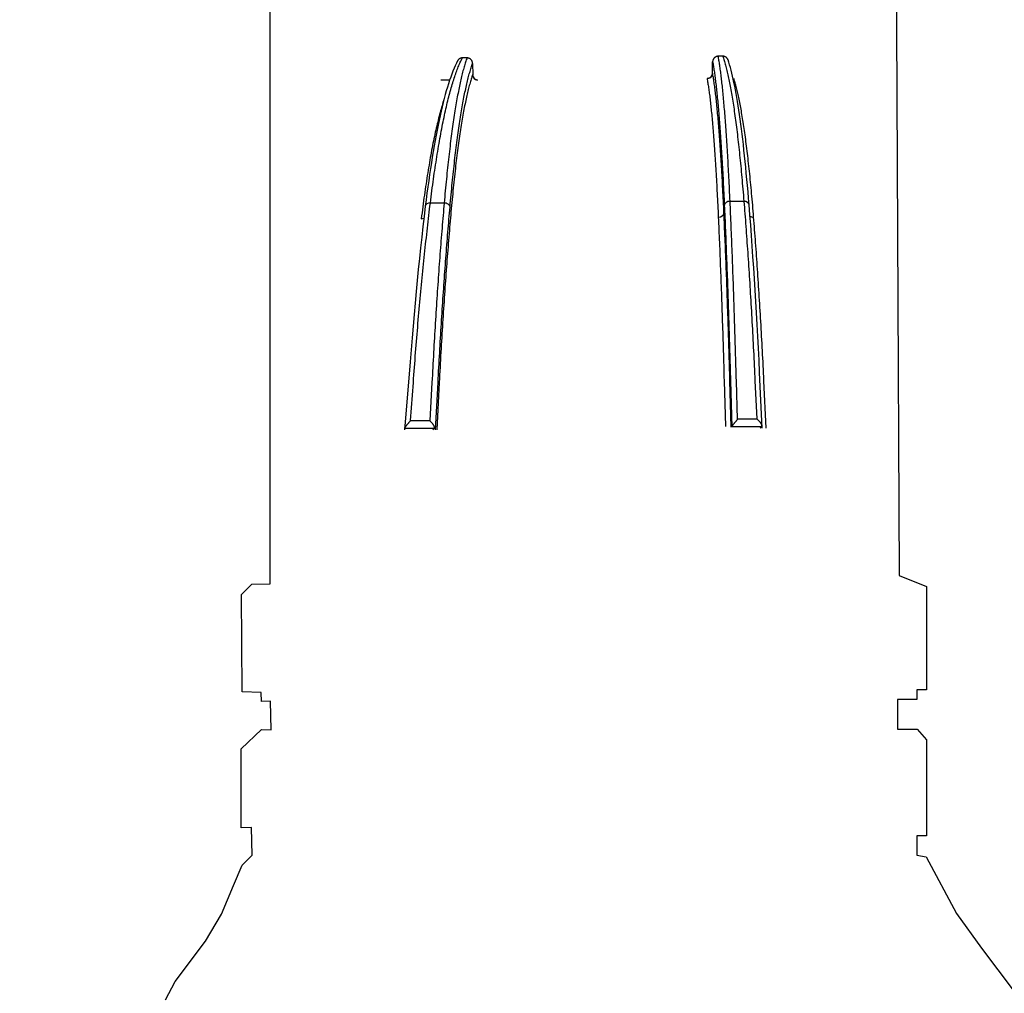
# Paper-space layout '113851LD001' of a CAD drawing. Header units: feet. Extents: x 0 to 34, y 0 to 22.
# Tile 6 of 74: x 6.249 to 6.685, y 3.234 to 3.665. Entities that reach past the tile are written whole.
import ezdxf

# ---------------------------------------------------------------- set-up
doc = ezdxf.new("R2010")
doc.units = ezdxf.units.FT
doc.header["$MEASUREMENT"] = 0
doc.layers.add('LT_P_Text', color=7, linetype='Continuous')
doc.styles.add('Slanted-Normal', font='font31.shx', dxfattribs={"height": 0.14})
doc.dimstyles.new('Dec-0  Slanted', dxfattribs={"dimtxt": 0.14, "dimasz": 0.14, "dimexe": 0.07, "dimexo": 0.07, "dimgap": 0.07, "dimtad": 1, "dimdec": 0, "dimzin": 3, "dimdsep": 46, "dimtxsty": 'Slanted-Normal', "dimblk": 'Dim1', "dimcen": 0, "dimclrd": 95, "dimclre": 95, "dimclrt": 7, "dimaunit": 1, "dimadec": 5, "dimazin": 3, "dimtfac": 1, "dimtdec": 0, "dimtmove": 1, "dimatfit": 0, "dimldrblk": 'Dim1', "dimfxl": 1, "dimtolj": 1, "dimtzin": 0, "dimlwd": -1, "dimlwe": -1, "dimarcsym": 0})

# ---------------------------------------------------------------- blocks, each defined once
blk = doc.blocks.new('Dim1')
h = blk.add_hatch(color=4)
h.dxf.hatch_style = 1
h.paths.add_polyline_path([(0, 0), (-1, -0.2), (-1, 0.2)])
at = {"color": 4}
blk.add_lwpolyline([(0, 0), (-1, -0.2), (-1, 0.2), (0, 0)], dxfattribs=at)
blk = doc.blocks.new('*D886')
at = {"layer": 'Defpoints', "color": 0, "linetype": 'Continuous', "transparency": 16777216}
for p in [(6.36073, 9.49371), (5.74794, 3.02457), (6.14715, 3.02457)]:
    blk.add_point(p, dxfattribs=at)
at = {"layer": 'LT_P_Text', "color": 95, "linetype": 'Continuous', "transparency": 16777216}
for p, q in [((6.29073, 9.49371), (5.67794, 9.49371)), ((5.74794, 9.35371), (5.74794, 3.16457)), ((6.07715, 3.02457), (5.67794, 3.02457))]:
    blk.add_line(p, q, dxfattribs=at)
at = {"layer": 'LT_P_Text', "color": 95, "linetype": 'Continuous', "transparency": 16777216, "xscale": 0.14, "yscale": 0.14, "zscale": 0.14}
for p, rotation in [((5.74794, 9.49371), 90), ((5.74794, 3.02457), 270)]:
    blk.add_blockref('Dim1', p, dxfattribs=dict(at, rotation=rotation))
at = {"layer": 'LT_P_Text', "color": 7, "linetype": 'Continuous', "lineweight": 0, "transparency": 16777216, "insert": (5.59461, 6.25914), "char_height": 0.14, "attachment_point": 5, "rotation": 90, "style": 'Slanted-Normal'}
blk.add_mtext("\\A1;14'", dxfattribs=at)

psp = doc.layouts.new('113851LD001')

# ---------------------------------------------------------------- linework, layer by layer
at = {"layer": 'LT_P_Text', "color": 4}
for p, q in [((6.44713, 3.64784), (6.44506, 3.64784)), ((6.56048, 3.64857), (6.55841, 3.64857)), ((6.4496, 3.64536), (6.44963, 3.64041)), ((6.55592, 3.64114), (6.55594, 3.6461)), ((6.43939, 3.63795), (6.43547, 3.63795)), ((6.43697, 3.58357), (6.43088, 3.58357)), ((6.56978, 3.5843), (6.56367, 3.5843)), ((6.42214, 3.48721), (6.43071, 3.48721)), ((6.56721, 3.48795), (6.57558, 3.48795)), ((6.43254, 3.48369), (6.4194, 3.4837)), ((6.43198, 3.48309), (6.43254, 3.48369)), ((6.5776, 3.48444), (6.56447, 3.48444)), ((6.57705, 3.48383), (6.5776, 3.48444))]:
    psp.add_line(p, q, dxfattribs=at)
at = {"layer": 'LT_P_Text', "flags": 128}
for points in [[(6.31347, 3.2307), (6.31779, 3.23876), (6.3313, 3.25661), (6.33835, 3.26856), (6.3437, 3.28136), (6.34744, 3.29035), (6.35187, 3.29475), (6.35158, 3.30698), (6.34699, 3.30687), (6.34703, 3.34188), (6.3561, 3.35033), (6.3603, 3.35024), (6.36007, 3.36288), (6.35603, 3.36281), (6.35595, 3.36684), (6.34749, 3.36705), (6.34723, 3.41015), (6.35175, 3.41476), (6.35996, 3.41484), (6.36002, 4.41956)], [(6.63371, 4.4204), (6.63858, 3.41855), (6.65075, 3.4138), (6.65071, 3.36798), (6.64647, 3.36798), (6.64647, 3.36368), (6.63779, 3.36368), (6.63779, 3.35051), (6.64662, 3.35051), (6.65076, 3.34575), (6.65073, 3.30335), (6.64641, 3.30335), (6.64641, 3.29479), (6.65062, 3.29403), (6.66393, 3.26891), (6.675, 3.25351), (6.6896, 3.2344)]]:
    psp.add_lwpolyline(points, dxfattribs=at)
at = {"layer": 'LT_P_Text', "color": 4, "flags": 128}
for points in [[(6.43088, 3.58357), (6.43105, 3.58494), (6.43122, 3.58629), (6.43139, 3.58763), (6.43157, 3.58896), (6.43174, 3.59028), (6.43192, 3.59159), (6.43209, 3.59289), (6.43227, 3.59418), (6.43245, 3.59545), (6.43263, 3.59672), (6.43282, 3.59797), (6.433, 3.59922), (6.43319, 3.60045), (6.43337, 3.60167), (6.43356, 3.60287), (6.43375, 3.60407), (6.43394, 3.60525), (6.43413, 3.60642), (6.43432, 3.60758), (6.43452, 3.60873), (6.43471, 3.60986), (6.43491, 3.61098), (6.4351, 3.61209), (6.4353, 3.61318), (6.4355, 3.61427), (6.4357, 3.61533), (6.4359, 3.61639), (6.43611, 3.61743), (6.43631, 3.61846), (6.43651, 3.61947), (6.43672, 3.62047), (6.43692, 3.62146), (6.43713, 3.62243), (6.43734, 3.62339), (6.43755, 3.62434), (6.43776, 3.62527), (6.43797, 3.62619), (6.43818, 3.62709), (6.43839, 3.62798), (6.4386, 3.62885), (6.43882, 3.62971), (6.43903, 3.63055), (6.43925, 3.63139), (6.43946, 3.6322), (6.43968, 3.633), (6.43989, 3.63379), (6.44011, 3.63456), (6.44033, 3.63532), (6.44055, 3.63606), (6.44077, 3.63679), (6.44099, 3.6375), (6.44121, 3.6382), (6.44143, 3.63889), (6.44165, 3.63956), (6.44188, 3.64021), (6.4421, 3.64086), (6.44233, 3.64148), (6.44255, 3.64209), (6.44278, 3.64269), (6.443, 3.64327), (6.44323, 3.64384), (6.44345, 3.64439), (6.44368, 3.64493), (6.44391, 3.64545), (6.44414, 3.64596), (6.44437, 3.64645), (6.4446, 3.64693), (6.44483, 3.64739), (6.44506, 3.64784)], [(6.44713, 3.64784), (6.44696, 3.64739), (6.4468, 3.64693), (6.44663, 3.64645), (6.44647, 3.64596), (6.4463, 3.64545), (6.44614, 3.64493), (6.44598, 3.64439), (6.44582, 3.64384), (6.44565, 3.64327), (6.44549, 3.64269), (6.44533, 3.64209), (6.44517, 3.64148), (6.44501, 3.64086), (6.44485, 3.64021), (6.44469, 3.63956), (6.44453, 3.63889), (6.44437, 3.6382), (6.44421, 3.6375), (6.44405, 3.63679), (6.4439, 3.63606), (6.44374, 3.63532), (6.44358, 3.63456), (6.44343, 3.63379), (6.44327, 3.633), (6.44312, 3.6322), (6.44296, 3.63139), (6.44281, 3.63055), (6.44266, 3.62971), (6.4425, 3.62885), (6.44235, 3.62798), (6.4422, 3.62709), (6.44205, 3.62618), (6.4419, 3.62527), (6.44175, 3.62434), (6.4416, 3.62339), (6.44145, 3.62243), (6.4413, 3.62146), (6.44115, 3.62047), (6.44101, 3.61947), (6.44086, 3.61846), (6.44071, 3.61743), (6.44057, 3.61639), (6.44042, 3.61533), (6.44028, 3.61427), (6.44014, 3.61318), (6.44, 3.61209), (6.43986, 3.61098), (6.43971, 3.60986), (6.43958, 3.60873), (6.43944, 3.60758), (6.4393, 3.60642), (6.43916, 3.60525), (6.43903, 3.60407), (6.43889, 3.60287), (6.43876, 3.60167), (6.43862, 3.60045), (6.43849, 3.59922), (6.43836, 3.59797), (6.43823, 3.59672), (6.4381, 3.59545), (6.43797, 3.59418), (6.43784, 3.59289), (6.43771, 3.59159), (6.43759, 3.59028), (6.43746, 3.58896), (6.43734, 3.58763), (6.43722, 3.58629), (6.43709, 3.58493), (6.43697, 3.58357)], [(6.44506, 3.64784), (6.44495, 3.64784), (6.44484, 3.64783), (6.44473, 3.64782), (6.44462, 3.6478), (6.44451, 3.64778), (6.4444, 3.64775), (6.4443, 3.64772), (6.4442, 3.64768), (6.44409, 3.64764), (6.44399, 3.6476), (6.4439, 3.64755), (6.4438, 3.64749), (6.44371, 3.64743), (6.44362, 3.64737), (6.44353, 3.6473), (6.44345, 3.64723), (6.44337, 3.64716), (6.44329, 3.64708), (6.44322, 3.64699), (6.44315, 3.64691), (6.44309, 3.64682), (6.44303, 3.64673), (6.44297, 3.64664), (6.44292, 3.64654)], [(6.4496, 3.64536), (6.44959, 3.64553), (6.44957, 3.64569), (6.44955, 3.64585), (6.44951, 3.646), (6.44946, 3.64616), (6.4494, 3.64631), (6.44934, 3.64646), (6.44926, 3.6466), (6.44918, 3.64674), (6.44908, 3.64687), (6.44898, 3.64699), (6.44887, 3.64711), (6.44875, 3.64722), (6.44863, 3.64733), (6.4485, 3.64742), (6.44836, 3.64751), (6.44822, 3.64758), (6.44807, 3.64765), (6.44792, 3.64771), (6.44776, 3.64776), (6.44761, 3.64779), (6.44745, 3.64782), (6.44729, 3.64784), (6.44713, 3.64784)], [(6.55841, 3.64857), (6.55825, 3.64857), (6.55808, 3.64855), (6.55793, 3.64853), (6.55777, 3.64849), (6.55761, 3.64844), (6.55746, 3.64839), (6.55731, 3.64832), (6.55717, 3.64824), (6.55704, 3.64816), (6.5569, 3.64806), (6.55678, 3.64796), (6.55666, 3.64785), (6.55655, 3.64773), (6.55645, 3.6476), (6.55635, 3.64747), (6.55627, 3.64734), (6.55619, 3.64719), (6.55613, 3.64705), (6.55607, 3.64689), (6.55602, 3.64674), (6.55599, 3.64658), (6.55596, 3.64642), (6.55594, 3.64626), (6.55594, 3.6461)], [(6.56367, 3.5843), (6.56361, 3.58566), (6.56354, 3.58702), (6.56348, 3.58836), (6.56342, 3.58969), (6.56335, 3.59101), (6.56329, 3.59232), (6.56322, 3.59362), (6.56315, 3.59491), (6.56309, 3.59618), (6.56302, 3.59745), (6.56295, 3.5987), (6.56289, 3.59995), (6.56282, 3.60118), (6.56275, 3.6024), (6.56268, 3.6036), (6.56261, 3.6048), (6.56254, 3.60598), (6.56247, 3.60715), (6.5624, 3.60831), (6.56232, 3.60946), (6.56225, 3.61059), (6.56218, 3.61171), (6.56211, 3.61282), (6.56203, 3.61392), (6.56196, 3.615), (6.56188, 3.61606), (6.56181, 3.61712), (6.56173, 3.61816), (6.56166, 3.61919), (6.56158, 3.6202), (6.56151, 3.6212), (6.56143, 3.62219), (6.56135, 3.62316), (6.56128, 3.62412), (6.5612, 3.62507), (6.56112, 3.626), (6.56104, 3.62692), (6.56096, 3.62782), (6.56089, 3.62871), (6.56081, 3.62958), (6.56073, 3.63044), (6.56065, 3.63129), (6.56057, 3.63212), (6.56049, 3.63293), (6.56041, 3.63373), (6.56033, 3.63452), (6.56025, 3.63529), (6.56017, 3.63605), (6.56008, 3.63679), (6.56, 3.63752), (6.55992, 3.63824), (6.55984, 3.63894), (6.55976, 3.63962), (6.55967, 3.64029), (6.55959, 3.64095), (6.55951, 3.64159), (6.55942, 3.64222), (6.55934, 3.64283), (6.55926, 3.64342), (6.55917, 3.64401), (6.55909, 3.64457), (6.559, 3.64513), (6.55892, 3.64566), (6.55883, 3.64619), (6.55875, 3.64669), (6.55866, 3.64719), (6.55858, 3.64767), (6.55849, 3.64813), (6.55841, 3.64857)], [(6.56279, 3.64692), (6.56274, 3.64704), (6.56269, 3.64716), (6.56264, 3.64727), (6.56258, 3.64738), (6.56251, 3.64749), (6.56244, 3.64759), (6.56236, 3.64769), (6.56228, 3.64778), (6.56219, 3.64787), (6.5621, 3.64796), (6.562, 3.64804), (6.5619, 3.64812), (6.5618, 3.64819), (6.56169, 3.64825), (6.56158, 3.64831), (6.56147, 3.64837), (6.56135, 3.64841), (6.56123, 3.64846), (6.56111, 3.64849), (6.56099, 3.64852), (6.56086, 3.64854), (6.56074, 3.64856), (6.56061, 3.64857), (6.56048, 3.64857)], [(6.56048, 3.64857), (6.56063, 3.64813), (6.56079, 3.64766), (6.56094, 3.64719), (6.56109, 3.64669), (6.56124, 3.64619), (6.56139, 3.64566), (6.56154, 3.64513), (6.56168, 3.64457), (6.56183, 3.64401), (6.56198, 3.64342), (6.56213, 3.64283), (6.56228, 3.64221), (6.56242, 3.64159), (6.56257, 3.64095), (6.56272, 3.64029), (6.56286, 3.63962), (6.56301, 3.63893), (6.56315, 3.63823), (6.5633, 3.63752), (6.56344, 3.63679), (6.56359, 3.63605), (6.56373, 3.63529), (6.56387, 3.63452), (6.56402, 3.63373), (6.56416, 3.63293), (6.5643, 3.63212), (6.56444, 3.63128), (6.56458, 3.63044), (6.56472, 3.62958), (6.56486, 3.62871), (6.565, 3.62782), (6.56514, 3.62691), (6.56528, 3.626), (6.56541, 3.62507), (6.56555, 3.62412), (6.56569, 3.62316), (6.56582, 3.62219), (6.56596, 3.6212), (6.56609, 3.6202), (6.56623, 3.61919), (6.56636, 3.61816), (6.56649, 3.61712), (6.56662, 3.61606), (6.56675, 3.61499), (6.56689, 3.61391), (6.56702, 3.61282), (6.56714, 3.61171), (6.56727, 3.61059), (6.5674, 3.60946), (6.56753, 3.60831), (6.56765, 3.60715), (6.56778, 3.60598), (6.5679, 3.6048), (6.56803, 3.6036), (6.56815, 3.60239), (6.56827, 3.60118), (6.56839, 3.59994), (6.56851, 3.5987), (6.56863, 3.59745), (6.56875, 3.59618), (6.56887, 3.5949), (6.56899, 3.59362), (6.5691, 3.59232), (6.56922, 3.59101), (6.56933, 3.58969), (6.56945, 3.58836), (6.56956, 3.58701), (6.56967, 3.58566), (6.56978, 3.5843)], [(6.44292, 3.64654), (6.44239, 3.6455), (6.44187, 3.64439), (6.44136, 3.64323), (6.44086, 3.64199), (6.44036, 3.6407), (6.43987, 3.63933), (6.43938, 3.63791), (6.43889, 3.63642), (6.43841, 3.63487), (6.43794, 3.63326), (6.43747, 3.63158), (6.437, 3.62983), (6.43653, 3.62802), (6.43607, 3.62614), (6.43562, 3.6242), (6.43517, 3.6222), (6.43472, 3.62013), (6.43428, 3.618), (6.43384, 3.61581), (6.4334, 3.61355), (6.43298, 3.61124), (6.43255, 3.60887), (6.43214, 3.60643), (6.43172, 3.60395), (6.43132, 3.6014), (6.43092, 3.5988), (6.43052, 3.59615), (6.43013, 3.59344), (6.42975, 3.59069), (6.42937, 3.58788), (6.429, 3.58503), (6.42864, 3.58213)], [(6.43958, 3.58183), (6.4397, 3.58319), (6.43983, 3.58455), (6.43995, 3.58589), (6.44007, 3.58722), (6.4402, 3.58854), (6.44033, 3.58986), (6.44045, 3.59116), (6.44058, 3.59245), (6.44071, 3.59372), (6.44084, 3.59499), (6.44097, 3.59624), (6.4411, 3.59749), (6.44124, 3.59872), (6.44137, 3.59994), (6.4415, 3.60115), (6.44164, 3.60234), (6.44178, 3.60352), (6.44191, 3.6047), (6.44205, 3.60585), (6.44219, 3.607), (6.44233, 3.60813), (6.44247, 3.60925), (6.44261, 3.61036), (6.44276, 3.61145), (6.4429, 3.61253), (6.44304, 3.61359), (6.44319, 3.61465), (6.44333, 3.61568), (6.44348, 3.61671), (6.44363, 3.61772), (6.44377, 3.61872), (6.44392, 3.6197), (6.44407, 3.62067), (6.44422, 3.62163), (6.44437, 3.62257), (6.44452, 3.62349), (6.44467, 3.62441), (6.44482, 3.6253), (6.44497, 3.62619), (6.44513, 3.62706), (6.44528, 3.62791), (6.44543, 3.62875), (6.44559, 3.62957), (6.44574, 3.63038), (6.4459, 3.63118), (6.44605, 3.63196), (6.44621, 3.63272), (6.44637, 3.63347), (6.44653, 3.63421), (6.44668, 3.63493), (6.44684, 3.63564), (6.447, 3.63633), (6.44716, 3.63701), (6.44732, 3.63767), (6.44748, 3.63832), (6.44764, 3.63895), (6.4478, 3.63957), (6.44796, 3.64017), (6.44812, 3.64076), (6.44829, 3.64133), (6.44845, 3.64189), (6.44861, 3.64243), (6.44877, 3.64296), (6.44894, 3.64347), (6.4491, 3.64397), (6.44927, 3.64445), (6.44943, 3.64491), (6.4496, 3.64536)], [(6.55594, 3.6461), (6.55602, 3.64565), (6.55611, 3.64518), (6.55619, 3.6447), (6.55628, 3.6442), (6.55636, 3.64369), (6.55645, 3.64316), (6.55653, 3.64262), (6.55662, 3.64206), (6.5567, 3.64149), (6.55678, 3.6409), (6.55687, 3.6403), (6.55695, 3.63968), (6.55704, 3.63905), (6.55712, 3.6384), (6.5572, 3.63774), (6.55728, 3.63706), (6.55737, 3.63637), (6.55745, 3.63566), (6.55753, 3.63494), (6.55761, 3.63421), (6.55769, 3.63346), (6.55777, 3.63269), (6.55785, 3.63191), (6.55794, 3.63112), (6.55802, 3.63031), (6.5581, 3.62948), (6.55818, 3.62864), (6.55825, 3.62779), (6.55833, 3.62692), (6.55841, 3.62604), (6.55849, 3.62514), (6.55857, 3.62423), (6.55865, 3.6233), (6.55873, 3.62236), (6.5588, 3.6214), (6.55888, 3.62043), (6.55896, 3.61945), (6.55903, 3.61845), (6.55911, 3.61744), (6.55918, 3.61642), (6.55926, 3.61538), (6.55933, 3.61433), (6.55941, 3.61326), (6.55948, 3.61218), (6.55956, 3.61109), (6.55963, 3.60998), (6.5597, 3.60886), (6.55977, 3.60773), (6.55985, 3.60658), (6.55992, 3.60543), (6.55999, 3.60426), (6.56006, 3.60307), (6.56013, 3.60188), (6.5602, 3.60067), (6.56027, 3.59945), (6.56034, 3.59822), (6.56041, 3.59698), (6.56047, 3.59572), (6.56054, 3.59445), (6.56061, 3.59318), (6.56067, 3.59189), (6.56074, 3.59059), (6.5608, 3.58928), (6.56087, 3.58795), (6.56093, 3.58662), (6.561, 3.58528), (6.56106, 3.58392), (6.56112, 3.58256)], [(6.5721, 3.58275), (6.57187, 3.58565), (6.57162, 3.5885), (6.57138, 3.5913), (6.57113, 3.59405), (6.57087, 3.59675), (6.57062, 3.5994), (6.57035, 3.60199), (6.57009, 3.60453), (6.56982, 3.60702), (6.56955, 3.60944), (6.56927, 3.61181), (6.56899, 3.61412), (6.56871, 3.61637), (6.56842, 3.61855), (6.56813, 3.62068), (6.56784, 3.62274), (6.56754, 3.62474), (6.56724, 3.62667), (6.56694, 3.62854), (6.56664, 3.63034), (6.56633, 3.63208), (6.56603, 3.63375), (6.56572, 3.63536), (6.5654, 3.6369), (6.56509, 3.63837), (6.56477, 3.63979), (6.56445, 3.64114), (6.56412, 3.64242), (6.56379, 3.64365), (6.56346, 3.6448), (6.56313, 3.64589), (6.56279, 3.64692)], [(6.4496, 3.64034), (6.44944, 3.63988), (6.44927, 3.6394), (6.44911, 3.63891), (6.44895, 3.6384), (6.44878, 3.63788), (6.44862, 3.63734), (6.44846, 3.63679), (6.44829, 3.63622), (6.44813, 3.63564), (6.44797, 3.63504), (6.44781, 3.63442), (6.44765, 3.63379), (6.44749, 3.63314), (6.44733, 3.63248), (6.44717, 3.63181), (6.44701, 3.63112), (6.44685, 3.63041), (6.44669, 3.62969), (6.44653, 3.62895), (6.44638, 3.6282), (6.44622, 3.62744), (6.44607, 3.62665), (6.44591, 3.62586), (6.44575, 3.62505), (6.4456, 3.62422), (6.44545, 3.62338), (6.44529, 3.62252), (6.44514, 3.62165), (6.44499, 3.62076), (6.44484, 3.61986), (6.44469, 3.61895), (6.44453, 3.61801), (6.44438, 3.61707), (6.44424, 3.61611), (6.44409, 3.61513), (6.44394, 3.61414), (6.44379, 3.61314), (6.44365, 3.61212), (6.4435, 3.61109), (6.44335, 3.61005), (6.44321, 3.60899), (6.44307, 3.60791), (6.44292, 3.60683), (6.44278, 3.60573), (6.44264, 3.60461), (6.4425, 3.60348), (6.44236, 3.60234), (6.44222, 3.60119), (6.44208, 3.60002), (6.44195, 3.59884), (6.44181, 3.59765), (6.44167, 3.59645), (6.44154, 3.59523), (6.44141, 3.594), (6.44127, 3.59276), (6.44114, 3.5915), (6.44101, 3.59024), (6.44088, 3.58896), (6.44076, 3.58767), (6.44063, 3.58637), (6.4405, 3.58506), (6.44038, 3.58374), (6.44025, 3.58241), (6.44013, 3.58106), (6.44001, 3.57971), (6.43988, 3.57834)], [(6.44963, 3.64041), (6.44963, 3.6404), (6.44963, 3.6404), (6.44963, 3.6404), (6.44963, 3.6404), (6.44963, 3.64039), (6.44963, 3.64039), (6.44962, 3.64039), (6.44962, 3.64039), (6.44962, 3.64038), (6.44962, 3.64038), (6.44962, 3.64038), (6.44962, 3.64037), (6.44962, 3.64037), (6.44962, 3.64037), (6.44961, 3.64037), (6.44961, 3.64036), (6.44961, 3.64036), (6.44961, 3.64036), (6.44961, 3.64035), (6.44961, 3.64035), (6.44961, 3.64035), (6.44961, 3.64034), (6.4496, 3.64034), (6.4496, 3.64034)], [(6.45173, 3.63797), (6.45159, 3.638), (6.45145, 3.63804), (6.45131, 3.63808), (6.45117, 3.63813), (6.45104, 3.63819), (6.45091, 3.63826), (6.45078, 3.63833), (6.45066, 3.63841), (6.45055, 3.6385), (6.45044, 3.63859), (6.45033, 3.6387), (6.45024, 3.6388), (6.45014, 3.63892), (6.45006, 3.63904), (6.44998, 3.63916), (6.44991, 3.63929), (6.44985, 3.63942), (6.44979, 3.63955), (6.44974, 3.63969), (6.44971, 3.63983), (6.44967, 3.63997), (6.44965, 3.64012), (6.44964, 3.64026), (6.44963, 3.64041)], [(6.55382, 3.63871), (6.5538, 3.63871), (6.55379, 3.63871), (6.55377, 3.6387), (6.55376, 3.6387), (6.55374, 3.6387), (6.55373, 3.6387), (6.55371, 3.6387), (6.5537, 3.6387), (6.55368, 3.63869), (6.55367, 3.63869), (6.55365, 3.63869), (6.55364, 3.63869), (6.55362, 3.63869), (6.55361, 3.63869), (6.55359, 3.63869), (6.55358, 3.63869), (6.55356, 3.63869), (6.55355, 3.63869), (6.55353, 3.63868), (6.55352, 3.63868), (6.5535, 3.63868), (6.55349, 3.63868), (6.55347, 3.63868), (6.55346, 3.63868)], [(6.55346, 3.63868), (6.55354, 3.63823), (6.55363, 3.63776), (6.55371, 3.63727), (6.5538, 3.63677), (6.55388, 3.63625), (6.55396, 3.63572), (6.55405, 3.63517), (6.55413, 3.63461), (6.55421, 3.63403), (6.5543, 3.63344), (6.55438, 3.63283), (6.55446, 3.6322), (6.55455, 3.63156), (6.55463, 3.63091), (6.55471, 3.63024), (6.55479, 3.62956), (6.55487, 3.62886), (6.55495, 3.62815), (6.55504, 3.62742), (6.55512, 3.62667), (6.5552, 3.62592), (6.55528, 3.62514), (6.55536, 3.62435), (6.55544, 3.62355), (6.55552, 3.62273), (6.55559, 3.6219), (6.55567, 3.62105), (6.55575, 3.62019), (6.55583, 3.61931), (6.55591, 3.61842), (6.55599, 3.61751), (6.55606, 3.61659), (6.55614, 3.61566), (6.55622, 3.6147), (6.55629, 3.61374), (6.55637, 3.61276), (6.55644, 3.61177), (6.55652, 3.61076), (6.55659, 3.60974), (6.55667, 3.60871), (6.55674, 3.60766), (6.55682, 3.6066), (6.55689, 3.60552), (6.55696, 3.60443), (6.55703, 3.60333), (6.55711, 3.60221), (6.55718, 3.60108), (6.55725, 3.59994), (6.55732, 3.59879), (6.55739, 3.59762), (6.55746, 3.59644), (6.55753, 3.59525), (6.5576, 3.59404), (6.55767, 3.59283), (6.55773, 3.5916), (6.5578, 3.59036), (6.55787, 3.5891), (6.55793, 3.58784), (6.558, 3.58656), (6.55806, 3.58528), (6.55813, 3.58398), (6.55819, 3.58267), (6.55826, 3.58135), (6.55832, 3.58002), (6.55838, 3.57868), (6.55844, 3.57733)], [(6.55592, 3.64114), (6.55591, 3.641), (6.5559, 3.64085), (6.55587, 3.64071), (6.55584, 3.64057), (6.55581, 3.64043), (6.55576, 3.64029), (6.5557, 3.64015), (6.55564, 3.64002), (6.55557, 3.6399), (6.55549, 3.63977), (6.55541, 3.63965), (6.55532, 3.63954), (6.55522, 3.63943), (6.55511, 3.63933), (6.555, 3.63924), (6.55489, 3.63915), (6.55477, 3.63907), (6.55464, 3.63899), (6.55451, 3.63892), (6.55438, 3.63887), (6.55424, 3.63881), (6.5541, 3.63877), (6.55396, 3.63874), (6.55382, 3.63871)], [(6.55593, 3.64107), (6.55593, 3.64108), (6.55593, 3.64108), (6.55593, 3.64108), (6.55593, 3.64109), (6.55593, 3.64109), (6.55593, 3.64109), (6.55593, 3.64109), (6.55593, 3.6411), (6.55592, 3.6411), (6.55592, 3.6411), (6.55592, 3.64111), (6.55592, 3.64111), (6.55592, 3.64111), (6.55592, 3.64112), (6.55592, 3.64112), (6.55592, 3.64112), (6.55592, 3.64112), (6.55592, 3.64113), (6.55592, 3.64113), (6.55592, 3.64113), (6.55592, 3.64113), (6.55592, 3.64114), (6.55592, 3.64114), (6.55592, 3.64114)], [(6.56096, 3.57907), (6.5609, 3.58044), (6.56084, 3.58179), (6.56077, 3.58314), (6.56071, 3.58447), (6.56065, 3.58579), (6.56058, 3.5871), (6.56051, 3.5884), (6.56045, 3.58969), (6.56038, 3.59097), (6.56031, 3.59224), (6.56025, 3.59349), (6.56018, 3.59473), (6.56011, 3.59596), (6.56004, 3.59718), (6.55997, 3.59838), (6.5599, 3.59958), (6.55983, 3.60076), (6.55976, 3.60192), (6.55969, 3.60308), (6.55961, 3.60422), (6.55954, 3.60534), (6.55947, 3.60646), (6.55939, 3.60756), (6.55932, 3.60865), (6.55925, 3.60972), (6.55917, 3.61078), (6.5591, 3.61183), (6.55902, 3.61286), (6.55894, 3.61387), (6.55887, 3.61488), (6.55879, 3.61587), (6.55871, 3.61684), (6.55864, 3.6178), (6.55856, 3.61875), (6.55848, 3.61968), (6.5584, 3.6206), (6.55832, 3.6215), (6.55825, 3.62238), (6.55817, 3.62326), (6.55809, 3.62411), (6.55801, 3.62495), (6.55793, 3.62578), (6.55785, 3.62659), (6.55777, 3.62739), (6.55769, 3.62817), (6.5576, 3.62894), (6.55752, 3.62969), (6.55744, 3.63042), (6.55736, 3.63114), (6.55728, 3.63185), (6.55719, 3.63254), (6.55711, 3.63322), (6.55703, 3.63388), (6.55695, 3.63452), (6.55686, 3.63515), (6.55678, 3.63577), (6.55669, 3.63637), (6.55661, 3.63695), (6.55653, 3.63752), (6.55644, 3.63808), (6.55636, 3.63862), (6.55627, 3.63914), (6.55619, 3.63964), (6.5561, 3.64014), (6.55602, 3.64061), (6.55593, 3.64107)], [(6.57412, 3.57733), (6.57401, 3.57868), (6.5739, 3.58002), (6.57379, 3.58135), (6.57368, 3.58267), (6.57356, 3.58398), (6.57345, 3.58527), (6.57333, 3.58656), (6.57322, 3.58784), (6.5731, 3.5891), (6.57298, 3.59035), (6.57286, 3.59159), (6.57274, 3.59282), (6.57262, 3.59404), (6.5725, 3.59524), (6.57238, 3.59643), (6.57225, 3.59761), (6.57213, 3.59878), (6.57201, 3.59994), (6.57188, 3.60108), (6.57175, 3.60221), (6.57163, 3.60332), (6.5715, 3.60443), (6.57137, 3.60552), (6.57124, 3.60659), (6.57111, 3.60765), (6.57098, 3.6087), (6.57085, 3.60974), (6.57072, 3.61076), (6.57058, 3.61176), (6.57045, 3.61276), (6.57032, 3.61374), (6.57018, 3.6147), (6.57004, 3.61565), (6.56991, 3.61659), (6.56977, 3.61751), (6.56964, 3.61842), (6.5695, 3.61931), (6.56936, 3.62019), (6.56922, 3.62105), (6.56908, 3.6219), (6.56894, 3.62273), (6.5688, 3.62355), (6.56866, 3.62435), (6.56852, 3.62514), (6.56838, 3.62591), (6.56824, 3.62667), (6.56809, 3.62741), (6.56795, 3.62814), (6.56781, 3.62885), (6.56766, 3.62955), (6.56752, 3.63024), (6.56738, 3.63091), (6.56723, 3.63156), (6.56708, 3.6322), (6.56694, 3.63282), (6.56679, 3.63343), (6.56665, 3.63403), (6.5665, 3.6346), (6.56635, 3.63517), (6.5662, 3.63572), (6.56605, 3.63625), (6.56591, 3.63677), (6.56576, 3.63727), (6.56561, 3.63775), (6.56546, 3.63823), (6.56531, 3.63868)], [(6.43691, 3.6295), (6.43669, 3.62882), (6.43647, 3.62812), (6.43626, 3.62741), (6.43604, 3.62668), (6.43582, 3.62594), (6.43561, 3.62518), (6.43539, 3.62441), (6.43518, 3.62362), (6.43496, 3.62282), (6.43475, 3.622), (6.43453, 3.62116), (6.43432, 3.62032), (6.43411, 3.61945), (6.4339, 3.61858), (6.43369, 3.61768), (6.43348, 3.61678), (6.43327, 3.61586), (6.43307, 3.61492), (6.43286, 3.61397), (6.43266, 3.61301), (6.43245, 3.61203), (6.43225, 3.61103), (6.43204, 3.61003), (6.43184, 3.60901), (6.43164, 3.60797), (6.43144, 3.60692), (6.43124, 3.60586), (6.43105, 3.60479), (6.43085, 3.6037), (6.43066, 3.60259), (6.43046, 3.60148), (6.43027, 3.60035), (6.43008, 3.59921), (6.42989, 3.59805), (6.4297, 3.59689), (6.42951, 3.59571), (6.42932, 3.59452), (6.42914, 3.59331), (6.42895, 3.59209), (6.42877, 3.59087), (6.42859, 3.58963), (6.42841, 3.58837), (6.42823, 3.58711), (6.42805, 3.58583), (6.42787, 3.58455), (6.4277, 3.58325), (6.42753, 3.58194), (6.42735, 3.58062), (6.42718, 3.57929), (6.42701, 3.57795), (6.42685, 3.5766)], [(6.42864, 3.58213), (6.4281, 3.57766), (6.42757, 3.57311), (6.42704, 3.56848), (6.42653, 3.56379), (6.42602, 3.55902), (6.42552, 3.55418), (6.42503, 3.54928), (6.42455, 3.54431), (6.42409, 3.53927), (6.42363, 3.53418), (6.42318, 3.52902), (6.42274, 3.52381), (6.42231, 3.51854), (6.4219, 3.51321), (6.42149, 3.50784), (6.4194, 3.4831)], [(6.42214, 3.4872), (6.42334, 3.50409), (6.42346, 3.50576), (6.42359, 3.50742), (6.42371, 3.50908), (6.42383, 3.51074), (6.42396, 3.51239), (6.42408, 3.51404), (6.42421, 3.51568), (6.42434, 3.51731), (6.42447, 3.51894), (6.4246, 3.52057), (6.42473, 3.52219), (6.42486, 3.52381), (6.42499, 3.52542), (6.42512, 3.52702), (6.42526, 3.52862), (6.42539, 3.53022), (6.42553, 3.53181), (6.42567, 3.53339), (6.42581, 3.53497), (6.42595, 3.53654), (6.42609, 3.53811), (6.42623, 3.53967), (6.42637, 3.54123), (6.42651, 3.54278), (6.42666, 3.54432), (6.4268, 3.54586), (6.42695, 3.54739), (6.4271, 3.54892), (6.42724, 3.55044), (6.42739, 3.55195), (6.42754, 3.55346), (6.42769, 3.55496), (6.42784, 3.55645), (6.428, 3.55794), (6.42815, 3.55942), (6.4283, 3.5609), (6.42846, 3.56237), (6.42862, 3.56383), (6.42877, 3.56528), (6.42893, 3.56673), (6.42909, 3.56817), (6.42925, 3.56961), (6.42941, 3.57104), (6.42957, 3.57246), (6.42973, 3.57387), (6.42989, 3.57528), (6.43005, 3.57668), (6.43022, 3.57807), (6.43038, 3.57946), (6.43055, 3.58084), (6.43071, 3.58221), (6.43088, 3.58357)], [(6.43697, 3.58357), (6.43685, 3.58221), (6.43673, 3.58084), (6.43662, 3.57946), (6.4365, 3.57807), (6.43638, 3.57668), (6.43626, 3.57528), (6.43615, 3.57387), (6.43603, 3.57246), (6.43592, 3.57104), (6.4358, 3.56961), (6.43569, 3.56817), (6.43557, 3.56673), (6.43546, 3.56528), (6.43535, 3.56383), (6.43524, 3.56236), (6.43513, 3.5609), (6.43502, 3.55942), (6.43491, 3.55794), (6.4348, 3.55645), (6.43469, 3.55496), (6.43458, 3.55346), (6.43447, 3.55195), (6.43437, 3.55044), (6.43426, 3.54892), (6.43416, 3.54739), (6.43405, 3.54586), (6.43395, 3.54432), (6.43385, 3.54278), (6.43374, 3.54123), (6.43364, 3.53967), (6.43354, 3.53811), (6.43344, 3.53654), (6.43334, 3.53497), (6.43324, 3.53339), (6.43314, 3.53181), (6.43304, 3.53022), (6.43295, 3.52862), (6.43285, 3.52702), (6.43275, 3.52542), (6.43266, 3.52381), (6.43256, 3.52219), (6.43247, 3.52057), (6.43238, 3.51894), (6.43229, 3.51731), (6.43219, 3.51568), (6.4321, 3.51404), (6.43201, 3.51239), (6.43192, 3.51074), (6.43184, 3.50908), (6.43175, 3.50742), (6.43166, 3.50576), (6.43158, 3.50409), (6.43071, 3.48719)], [(6.4332, 3.4831), (6.43428, 3.50409), (6.43437, 3.50575), (6.43446, 3.50741), (6.43455, 3.50906), (6.43464, 3.51071), (6.43473, 3.51236), (6.43482, 3.514), (6.43491, 3.51563), (6.435, 3.51726), (6.43509, 3.51889), (6.43519, 3.52051), (6.43528, 3.52212), (6.43537, 3.52373), (6.43547, 3.52533), (6.43557, 3.52693), (6.43566, 3.52853), (6.43576, 3.53012), (6.43586, 3.5317), (6.43596, 3.53328), (6.43606, 3.53485), (6.43616, 3.53641), (6.43626, 3.53797), (6.43636, 3.53953), (6.43646, 3.54108), (6.43657, 3.54262), (6.43667, 3.54415), (6.43677, 3.54569), (6.43688, 3.54721), (6.43698, 3.54873), (6.43709, 3.55024), (6.4372, 3.55175), (6.4373, 3.55324), (6.43741, 3.55474), (6.43752, 3.55622), (6.43763, 3.5577), (6.43774, 3.55918), (6.43785, 3.56065), (6.43796, 3.56211), (6.43808, 3.56356), (6.43819, 3.56501), (6.4383, 3.56645), (6.43841, 3.56788), (6.43853, 3.56931), (6.43864, 3.57073), (6.43876, 3.57214), (6.43888, 3.57354), (6.43899, 3.57494), (6.43911, 3.57633), (6.43923, 3.57772), (6.43935, 3.5791), (6.43946, 3.58047), (6.43958, 3.58183)], [(6.56112, 3.58256), (6.56118, 3.5812), (6.56124, 3.57983), (6.56131, 3.57845), (6.56137, 3.57707), (6.56143, 3.57567), (6.56149, 3.57428), (6.56155, 3.57287), (6.56161, 3.57146), (6.56167, 3.57004), (6.56172, 3.56861), (6.56178, 3.56718), (6.56184, 3.56574), (6.5619, 3.56429), (6.56196, 3.56284), (6.56201, 3.56138), (6.56207, 3.55991), (6.56213, 3.55844), (6.56218, 3.55696), (6.56224, 3.55547), (6.5623, 3.55398), (6.56235, 3.55248), (6.56241, 3.55097), (6.56246, 3.54946), (6.56252, 3.54794), (6.56257, 3.54642), (6.56262, 3.54489), (6.56268, 3.54335), (6.56273, 3.54181), (6.56278, 3.54026), (6.56283, 3.53871), (6.56289, 3.53715), (6.56294, 3.53558), (6.56299, 3.53401), (6.56304, 3.53244), (6.56309, 3.53085), (6.56314, 3.52927), (6.56319, 3.52767), (6.56324, 3.52607), (6.56329, 3.52447), (6.56334, 3.52286), (6.56339, 3.52125), (6.56343, 3.51963), (6.56348, 3.518), (6.56353, 3.51637), (6.56358, 3.51474), (6.56362, 3.5131), (6.56367, 3.51145), (6.56371, 3.5098), (6.56376, 3.50815), (6.5638, 3.50649), (6.56385, 3.50483), (6.56439, 3.48434)], [(6.5669, 3.48763), (6.56645, 3.50483), (6.5664, 3.5065), (6.56636, 3.50817), (6.56631, 3.50983), (6.56627, 3.51148), (6.56622, 3.51313), (6.56617, 3.51478), (6.56613, 3.51642), (6.56608, 3.51805), (6.56603, 3.51968), (6.56599, 3.52131), (6.56594, 3.52293), (6.56589, 3.52455), (6.56584, 3.52616), (6.56579, 3.52776), (6.56574, 3.52936), (6.56569, 3.53096), (6.56564, 3.53255), (6.56559, 3.53413), (6.56554, 3.53571), (6.56549, 3.53728), (6.56544, 3.53885), (6.56538, 3.54041), (6.56533, 3.54196), (6.56528, 3.54351), (6.56523, 3.54506), (6.56517, 3.54659), (6.56512, 3.54813), (6.56506, 3.54965), (6.56501, 3.55117), (6.56496, 3.55268), (6.5649, 3.55419), (6.56484, 3.55569), (6.56479, 3.55718), (6.56473, 3.55867), (6.56468, 3.56015), (6.56462, 3.56163), (6.56456, 3.5631), (6.56451, 3.56456), (6.56445, 3.56601), (6.56439, 3.56746), (6.56433, 3.5689), (6.56427, 3.57034), (6.56421, 3.57177), (6.56415, 3.57319), (6.56409, 3.5746), (6.56403, 3.57601), (6.56397, 3.57741), (6.56391, 3.5788), (6.56385, 3.58019), (6.56379, 3.58157), (6.56373, 3.58294), (6.56367, 3.5843)], [(6.56978, 3.5843), (6.56989, 3.58294), (6.57, 3.58156), (6.57011, 3.58019), (6.57021, 3.5788), (6.57032, 3.57741), (6.57043, 3.57601), (6.57053, 3.5746), (6.57064, 3.57319), (6.57075, 3.57176), (6.57085, 3.57034), (6.57095, 3.5689), (6.57106, 3.56746), (6.57116, 3.56601), (6.57126, 3.56456), (6.57136, 3.5631), (6.57147, 3.56163), (6.57157, 3.56015), (6.57167, 3.55867), (6.57177, 3.55718), (6.57187, 3.55569), (6.57196, 3.55419), (6.57206, 3.55268), (6.57216, 3.55117), (6.57226, 3.54965), (6.57235, 3.54812), (6.57245, 3.54659), (6.57254, 3.54506), (6.57264, 3.54351), (6.57273, 3.54196), (6.57282, 3.54041), (6.57291, 3.53885), (6.57301, 3.53728), (6.5731, 3.53571), (6.57319, 3.53413), (6.57328, 3.53254), (6.57337, 3.53096), (6.57346, 3.52936), (6.57354, 3.52776), (6.57363, 3.52616), (6.57372, 3.52455), (6.5738, 3.52293), (6.57389, 3.52131), (6.57397, 3.51968), (6.57406, 3.51805), (6.57414, 3.51642), (6.57422, 3.51478), (6.5743, 3.51313), (6.57439, 3.51148), (6.57447, 3.50982), (6.57455, 3.50817), (6.57463, 3.5065), (6.5747, 3.50483), (6.57549, 3.48795)], [(6.57795, 3.48384), (6.57677, 3.50857), (6.57651, 3.51394), (6.57623, 3.51926), (6.57596, 3.52452), (6.57567, 3.52972), (6.57538, 3.53487), (6.57508, 3.53996), (6.57477, 3.54499), (6.57446, 3.54995), (6.57414, 3.55485), (6.57382, 3.55968), (6.57349, 3.56444), (6.57315, 3.56913), (6.57281, 3.57375), (6.57246, 3.57829), (6.5721, 3.58275)], [(6.43988, 3.57834), (6.43976, 3.57696), (6.43964, 3.57556), (6.43952, 3.57416), (6.4394, 3.57275), (6.43928, 3.57133), (6.43916, 3.56991), (6.43905, 3.56848), (6.43893, 3.56704), (6.43881, 3.5656), (6.4387, 3.56414), (6.43858, 3.56268), (6.43847, 3.56121), (6.43835, 3.55974), (6.43824, 3.55826), (6.43813, 3.55677), (6.43801, 3.55527), (6.4379, 3.55377), (6.43779, 3.55226), (6.43768, 3.55075), (6.43757, 3.54922), (6.43746, 3.54769), (6.43735, 3.54616), (6.43724, 3.54462), (6.43714, 3.54307), (6.43703, 3.54151), (6.43693, 3.53995), (6.43682, 3.53838), (6.43672, 3.53681), (6.43661, 3.53523), (6.43651, 3.53364), (6.43641, 3.53205), (6.43631, 3.53045), (6.43621, 3.52884), (6.43611, 3.52723), (6.43601, 3.52562), (6.43591, 3.52399), (6.43581, 3.52237), (6.43571, 3.52073), (6.43562, 3.51909), (6.43552, 3.51745), (6.43543, 3.5158), (6.43533, 3.51415), (6.43524, 3.51249), (6.43515, 3.51082), (6.43506, 3.50915), (6.43496, 3.50747), (6.43487, 3.50579), (6.43478, 3.50411), (6.43368, 3.4831)], [(6.56414, 3.48432), (6.56359, 3.50485), (6.56354, 3.50653), (6.5635, 3.50822), (6.56345, 3.50989), (6.5634, 3.51156), (6.56335, 3.51323), (6.56331, 3.51489), (6.56326, 3.51654), (6.56321, 3.51819), (6.56316, 3.51983), (6.56311, 3.52147), (6.56306, 3.52311), (6.56301, 3.52473), (6.56296, 3.52635), (6.56291, 3.52797), (6.56286, 3.52958), (6.56281, 3.53119), (6.56275, 3.53278), (6.5627, 3.53438), (6.56265, 3.53596), (6.5626, 3.53754), (6.56254, 3.53912), (6.56249, 3.54069), (6.56243, 3.54225), (6.56238, 3.5438), (6.56232, 3.54535), (6.56227, 3.54689), (6.56221, 3.54843), (6.56216, 3.54996), (6.5621, 3.55148), (6.56204, 3.553), (6.56199, 3.55451), (6.56193, 3.55601), (6.56187, 3.5575), (6.56181, 3.55899), (6.56175, 3.56047), (6.5617, 3.56195), (6.56164, 3.56342), (6.56158, 3.56488), (6.56152, 3.56633), (6.56146, 3.56777), (6.5614, 3.56921), (6.56134, 3.57064), (6.56127, 3.57207), (6.56121, 3.57348), (6.56115, 3.57489), (6.56109, 3.57629), (6.56103, 3.57769), (6.56096, 3.57907)], [(6.55844, 3.57733), (6.55851, 3.57594), (6.55857, 3.57455), (6.55863, 3.57315), (6.55869, 3.57175), (6.55875, 3.57033), (6.55882, 3.56891), (6.55888, 3.56748), (6.55894, 3.56604), (6.559, 3.5646), (6.55906, 3.56315), (6.55912, 3.56169), (6.55917, 3.56022), (6.55923, 3.55875), (6.55929, 3.55727), (6.55935, 3.55578), (6.55941, 3.55429), (6.55947, 3.55279), (6.55952, 3.55128), (6.55958, 3.54976), (6.55964, 3.54824), (6.55969, 3.54671), (6.55975, 3.54518), (6.5598, 3.54364), (6.55986, 3.54209), (6.55991, 3.54054), (6.55997, 3.53898), (6.56002, 3.53741), (6.56007, 3.53584), (6.56013, 3.53426), (6.56018, 3.53267), (6.56023, 3.53108), (6.56028, 3.52948), (6.56034, 3.52788), (6.56039, 3.52627), (6.56044, 3.52465), (6.56049, 3.52303), (6.56054, 3.52141), (6.56059, 3.51977), (6.56064, 3.51814), (6.56069, 3.51649), (6.56073, 3.51484), (6.56078, 3.51319), (6.56083, 3.51153), (6.56088, 3.50987), (6.56092, 3.5082), (6.56097, 3.50652), (6.56102, 3.50484), (6.56157, 3.48461)], [(6.5797, 3.48384), (6.57868, 3.50484), (6.5786, 3.50652), (6.57852, 3.5082), (6.57844, 3.50987), (6.57835, 3.51153), (6.57827, 3.51319), (6.57818, 3.51484), (6.5781, 3.51649), (6.57801, 3.51814), (6.57792, 3.51977), (6.57783, 3.52141), (6.57774, 3.52303), (6.57765, 3.52465), (6.57756, 3.52627), (6.57747, 3.52788), (6.57738, 3.52948), (6.57729, 3.53108), (6.5772, 3.53267), (6.5771, 3.53425), (6.57701, 3.53583), (6.57691, 3.53741), (6.57682, 3.53897), (6.57672, 3.54053), (6.57663, 3.54209), (6.57653, 3.54364), (6.57643, 3.54518), (6.57633, 3.54671), (6.57623, 3.54824), (6.57613, 3.54976), (6.57603, 3.55128), (6.57593, 3.55278), (6.57583, 3.55429), (6.57573, 3.55578), (6.57562, 3.55727), (6.57552, 3.55875), (6.57542, 3.56022), (6.57531, 3.56169), (6.57521, 3.56314), (6.5751, 3.5646), (6.57499, 3.56604), (6.57489, 3.56748), (6.57478, 3.56891), (6.57467, 3.57033), (6.57456, 3.57174), (6.57445, 3.57315), (6.57434, 3.57455), (6.57423, 3.57594), (6.57412, 3.57733)], [(6.41951, 3.48389), (6.41955, 3.48398), (6.41961, 3.48409), (6.41967, 3.48421), (6.41975, 3.48434), (6.41984, 3.48447), (6.41994, 3.48461), (6.42004, 3.48476), (6.42015, 3.48491), (6.42026, 3.48506), (6.42038, 3.48521), (6.4205, 3.48536), (6.42062, 3.48552), (6.42075, 3.48567), (6.42088, 3.48582), (6.421, 3.48597), (6.42113, 3.48612), (6.42126, 3.48626), (6.42139, 3.48641), (6.42152, 3.48655), (6.42164, 3.48669), (6.42177, 3.48682), (6.4219, 3.48695), (6.42202, 3.48708), (6.42214, 3.48721)], [(6.43266, 3.48388), (6.43269, 3.48398), (6.43271, 3.48409), (6.43271, 3.4842), (6.43269, 3.48433), (6.43266, 3.48447), (6.43262, 3.48461), (6.43256, 3.48476), (6.43249, 3.4849), (6.43241, 3.48506), (6.43233, 3.48521), (6.43223, 3.48536), (6.43213, 3.48551), (6.43202, 3.48567), (6.4319, 3.48582), (6.43178, 3.48597), (6.43165, 3.48611), (6.43152, 3.48626), (6.43139, 3.4864), (6.43125, 3.48655), (6.43111, 3.48668), (6.43096, 3.48682), (6.43085, 3.48695), (6.43077, 3.48708), (6.43071, 3.48721)], [(6.56457, 3.48463), (6.56461, 3.48472), (6.56467, 3.48483), (6.56474, 3.48495), (6.56481, 3.48508), (6.5649, 3.48521), (6.565, 3.48535), (6.5651, 3.4855), (6.56521, 3.48565), (6.56532, 3.4858), (6.56544, 3.48595), (6.56556, 3.48611), (6.56569, 3.48626), (6.56581, 3.48641), (6.56594, 3.48656), (6.56607, 3.48671), (6.56619, 3.48686), (6.56632, 3.48701), (6.56645, 3.48715), (6.56658, 3.48729), (6.56671, 3.48743), (6.56683, 3.48756), (6.56696, 3.4877), (6.56708, 3.48782), (6.56721, 3.48795)], [(6.57772, 3.48463), (6.57775, 3.48472), (6.57777, 3.48483), (6.57777, 3.48495), (6.57775, 3.48508), (6.57772, 3.48521), (6.57768, 3.48535), (6.57762, 3.4855), (6.57755, 3.48565), (6.57748, 3.4858), (6.57739, 3.48595), (6.57729, 3.4861), (6.57719, 3.48626), (6.57708, 3.48641), (6.57696, 3.48656), (6.57684, 3.48671), (6.57671, 3.48686), (6.57658, 3.487), (6.57645, 3.48715), (6.57631, 3.48729), (6.57617, 3.48743), (6.57603, 3.48756), (6.57588, 3.48769), (6.57573, 3.48782), (6.57558, 3.48795)]]:
    psp.add_lwpolyline(points, dxfattribs=at)
at = {"layer": 'LT_P_Text', "color": 4}
for centre, major_axis, ratio, start_param, end_param in [((6.45205, 3.64034), (-0.00231, 0.00084), 0.968911, 0.359997, 1.779883), ((6.55348, 3.64107), (0.00241, 0.00046), 0.971611, 4.670365, 6.09025), ((6.43108, 3.58183), (-0.00244, 0.0003), 0.704398, 4.879447, 6.283185), ((6.43714, 3.58183), (-0.00245, 0.00022), 0.706988, 3.265143, 4.84143), ((6.56358, 3.58256), (0.00245, 0.00011), 0.708958, 1.50094, 3.077226), ((6.56965, 3.58256), (0.00245, 0.0002), 0.707402, 0, 1.462576), ((6.55851, 3.57907), (0.00245, 0.00011), 0.708958, 4.653574, 6.218819), ((6.57427, 3.57907), (0.00245, 0.0002), 0.707402, 3.84439, 4.593127), ((6.42662, 3.57834), (-0.00244, 0.0003), 0.704398, 1.748897, 2.254811), ((6.41927, 3.48607), (0, 0.00246), 0.211325, 3.403392, 3.617059), ((6.43238, 3.48607), (0, 0.00246), 0.245307, 3.403392, 3.617059), ((6.56433, 3.48681), (0, 0.00246), 0.211325, 3.403392, 3.617059), ((6.57744, 3.48681), (0, 0.00246), 0.245307, 3.403392, 3.617059)]:
    psp.add_ellipse(centre, major_axis=major_axis, ratio=ratio, start_param=start_param, end_param=end_param, dxfattribs=at)

# ---------------------------------------------------------------- dimensions: what is measured, and where the dimension line sits
at = {"layer": 'LT_P_Text', "color": 97, "linetype": 'Continuous', "lineweight": 0}
dim = psp.add_linear_dim(base=(5.74794, 3.02457), p1=(6.36073, 9.49371), p2=(6.14715, 3.02457), angle=270, text="14'", dimstyle='Dec-0  Slanted', override={"dimpost": "'"}, dxfattribs=at)
dim.commit()
dim.dimension.update_dxf_attribs({"geometry": '*D886', "text_midpoint": (5.59461, 6.25914)})

doc.saveas('drawing.dxf')
